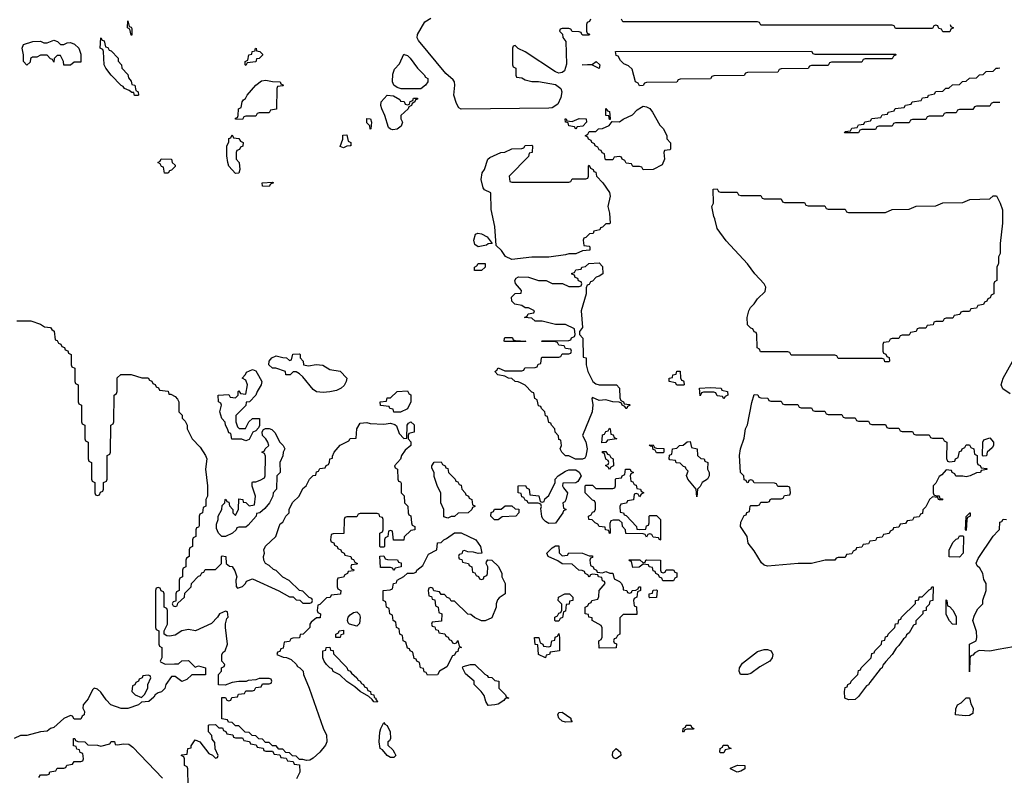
# Model space of a CAD drawing. Header units: inches. Extents: x 2886961 to 3052306, y 543424 to 918523.
# Tile 103 of 117: x 2974187 to 2980036, y 840432 to 844919. Entities that reach past the tile are written whole.
import ezdxf

# ---------------------------------------------------------------- set-up
doc = ezdxf.new("R2010")
doc.units = ezdxf.units.IN
doc.header["$MEASUREMENT"] = 0
doc.layers.add('C9874', color=7, linetype='Continuous')
doc.layers.add('C9884', color=7, linetype='Continuous')

msp = doc.modelspace()

# ---------------------------------------------------------------- linework, layer by layer
at = {"layer": 'C9874', "color": 6}
for points in [[(2974850, 844826), (2974842, 844862), (2974828.7, 844870), (2974830, 844911.3), (2974838, 844878), (2974850, 844874), (2974852.7, 844867.3), (2974854, 844826)], [(2974450, 844770.8), (2974470, 844780.7), (2974490, 844784), (2974512.5, 844772.5), (2974538.8, 844750), (2974550, 844714), (2974551.3, 844690), (2974550, 844666), (2974510, 844666), (2974490, 844648.7), (2974448.9, 844648.9), (2974448, 844670), (2974430, 844706), (2974410, 844706), (2974392.7, 844687.3), (2974390, 844666), (2974382, 844682), (2974370, 844686), (2974350, 844708), (2974330, 844708.7), (2974310, 844708), (2974290, 844695.3), (2974263.6, 844696.4), (2974252, 844688), (2974250, 844666), (2974230, 844648), (2974209.2, 844670), (2974209, 844710), (2974202.7, 844750), (2974209.4, 844770.6), (2974266, 844790), (2974310.6, 844790.6), (2974330, 844782), (2974350, 844782), (2974390, 844797.3), (2974411, 844790), (2974430, 844771)], [(2974870, 844468), (2974866, 844486), (2974854, 844486), (2974838, 844498), (2974809.3, 844509.3), (2974802, 844522), (2974790, 844528.7), (2974730, 844589), (2974699, 844630), (2974688.7, 844651.3), (2974686, 844730), (2974682, 844742), (2974666, 844750), (2974670, 844811.3), (2974678, 844798), (2974690, 844794), (2974698, 844758), (2974710, 844754), (2974718, 844738), (2974730, 844734), (2974772, 844690), (2974772.7, 844672.7), (2974791.3, 844651.3), (2974794, 844630), (2974830, 844594), (2974832.7, 844572.7), (2974850, 844554), (2974854, 844534), (2974872, 844530), (2974878, 844498), (2974892, 844490), (2974894, 844470), (2974890, 844468)], [(2975530, 844646), (2975526, 844650), (2975526, 844670), (2975542, 844678), (2975548, 844710), (2975566, 844714), (2975568, 844730), (2975586, 844734), (2975586, 844746), (2975592, 844750), (2975594, 844734), (2975614, 844730), (2975630, 844714), (2975630, 844708), (2975610, 844688), (2975594, 844686), (2975590, 844668), (2975538, 844662)], [(2978910, 844714), (2979390, 844714), (2979394, 844710), (2979378, 844702), (2979370, 844686), (2979210, 844686), (2979198, 844682), (2979190, 844666), (2979010, 844666), (2978998, 844662), (2978990, 844646), (2978890, 844646), (2978878, 844642), (2978870, 844628), (2978710, 844626), (2978698, 844622), (2978690, 844608), (2978510, 844606), (2978498, 844602), (2978490, 844588), (2978310, 844586), (2978298, 844582), (2978290, 844568), (2978110, 844566), (2978098, 844562), (2978090, 844548), (2977910, 844546), (2977898, 844542), (2977890, 844528), (2977870, 844526), (2977862, 844542), (2977846, 844550), (2977824.7, 844624.7), (2977804, 844644), (2977776.4, 844656.4), (2977756.4, 844676.4), (2977742, 844702), (2977730, 844706), (2977726, 844730), (2978890, 844732), (2978898, 844718)], [(2976452.7, 844507.3), (2976430, 844515.3), (2976409.4, 844529.4), (2976402.7, 844550), (2976404.2, 844595.8), (2976414.5, 844625.5), (2976442.7, 844657.3), (2976470, 844714), (2976471.1, 844711.1), (2976490, 844706), (2976506, 844690), (2976550.8, 844630.8), (2976590, 844592), (2976598, 844578), (2976611.3, 844570), (2976612, 844550), (2976598, 844530), (2976570, 844508.7)], [(2977630, 844629), (2977590, 844648), (2977528.7, 844651.3), (2977590, 844654), (2977610.8, 844670.8), (2977634, 844650)], [(2975510, 844326), (2975468.4, 844328.4), (2975470, 844334), (2975482, 844338), (2975486, 844350), (2975488, 844390), (2975502, 844398), (2975508, 844430), (2975516.4, 844443.6), (2975528.7, 844451.3), (2975538, 844470), (2975589.4, 844530.6), (2975623.7, 844556.3), (2975650, 844558.8), (2975690, 844551), (2975734, 844550), (2975738, 844538), (2975754, 844530), (2975750, 844526), (2975718, 844522), (2975714, 844510), (2975712.7, 844387.3), (2975678, 844382), (2975670, 844366), (2975610, 844366), (2975598, 844362), (2975590, 844346), (2975530, 844346), (2975518, 844342)], [(2976490, 844414), (2976502, 844418), (2976507.3, 844432.7), (2976522, 844438), (2976527.3, 844452.7), (2976550, 844452), (2976550, 844446), (2976538, 844442), (2976534, 844430), (2976518, 844422), (2976514, 844410), (2976498, 844402), (2976494, 844390), (2976452, 844350), (2976452, 844330), (2976461, 844310), (2976453, 844287), (2976430, 844269.3), (2976404.7, 844264.7), (2976389.1, 844269.1), (2976379, 844279), (2976357.2, 844350), (2976338, 844390), (2976332.3, 844410), (2976334.5, 844430), (2976371, 844471), (2976407.1, 844467.1), (2976444.7, 844444.7), (2976450, 844434), (2976472, 844432), (2976478, 844418)], [(2977890, 844028), (2977882, 844042), (2977870, 844046), (2977830, 844046), (2977822, 844062), (2977790, 844066), (2977782, 844082), (2977766, 844090), (2977762, 844102), (2977750, 844106), (2977718, 844102), (2977710, 844086), (2977670, 844086), (2977666, 844090), (2977662, 844122), (2977647.3, 844127.3), (2977642, 844142), (2977630, 844146), (2977622, 844162), (2977606, 844170), (2977602, 844182), (2977586, 844190), (2977582, 844202), (2977566, 844210), (2977562, 844222), (2977546, 844230), (2977562, 844238), (2977570, 844254), (2977610, 844254), (2977626, 844270), (2977650, 844272), (2977688.7, 844291.3), (2977706, 844314), (2977750, 844311.3), (2977772.5, 844327.5), (2977826.6, 844353.4), (2977856, 844384), (2977880.2, 844399.8), (2977890, 844404.7), (2977910, 844401), (2977930, 844391), (2977946.8, 844370), (2977990, 844292), (2978011, 844270), (2978031.3, 844230), (2978032, 844212), (2978052.7, 844187.3), (2978054, 844150), (2978050, 844146), (2978018, 844142), (2978014, 844130), (2978018, 844090), (2978003.5, 844056.5), (2977950, 844029.2)], [(2977690, 844326), (2977687.3, 844347.3), (2977668.7, 844350), (2977670, 844392), (2977678, 844378), (2977690, 844374), (2977694, 844330), (2977694, 844326)], [(2976270, 844268.7), (2976268, 844288), (2976250, 844306), (2976250, 844331), (2976270.6, 844330.6), (2976278, 844310), (2976274, 844270)], [(2977490, 844268), (2977482, 844282), (2977450, 844288), (2977446, 844306), (2977428.7, 844310), (2977428, 844330), (2977434, 844330), (2977438, 844318), (2977470, 844314), (2977510, 844331), (2977552, 844330), (2977554, 844310), (2977532.7, 844287.3), (2977498, 844282)], [(2975470, 844006), (2975430, 844048), (2975424, 844070), (2975418, 844110), (2975418, 844170), (2975428.7, 844191.3), (2975430, 844214), (2975442, 844218), (2975450, 844234), (2975458, 844218), (2975490, 844214), (2975498, 844198), (2975514, 844190), (2975512.7, 844167.3), (2975498, 844162), (2975492.7, 844147.3), (2975478, 844142), (2975474, 844130), (2975474, 844090), (2975492, 844070), (2975494, 844030), (2975490, 844008)], [(2976110, 844158), (2976090, 844166), (2976106, 844210), (2976107.3, 844232.7), (2976130, 844234), (2976138, 844198), (2976154, 844190), (2976154, 844170), (2976150, 844168.7), (2976130, 844168)], [(2977110, 843954), (2977450, 843954), (2977462, 843958), (2977470, 843974), (2977550, 843974), (2977562, 843978), (2977566, 843990), (2977566, 844050), (2977570, 844054), (2977578, 844038), (2977594, 844030), (2977598, 844018), (2977610, 844014), (2977614, 843990), (2977650.9, 843950.9), (2977690, 843892), (2977694.8, 843870), (2977681, 843810), (2977691, 843769), (2977694, 843710), (2977690, 843706), (2977670, 843706), (2977650, 843686), (2977638, 843682), (2977634, 843670), (2977598, 843662), (2977594, 843650), (2977572.7, 843647.3), (2977550, 843626), (2977538, 843622), (2977534, 843610), (2977538, 843578), (2977570, 843574), (2977574, 843570), (2977574, 843550), (2977530, 843546), (2977491.1, 843528.9), (2977450, 843528.7), (2977430, 843522), (2977330, 843509.2), (2977230, 843508.7), (2977110, 843495.3), (2977072.7, 843512.7), (2977050, 843548.7), (2977018, 843578), (2977009, 843690), (2976988.9, 843791.1), (2976986, 843890), (2976948.7, 843908.7), (2976941.2, 843921.2), (2976928, 843970), (2976934, 844010), (2976949.2, 844030), (2976968, 844090), (2976980.2, 844099.8), (2977046, 844130), (2977070, 844132), (2977110, 844152), (2977170, 844154), (2977182, 844158), (2977190, 844172), (2977230, 844174), (2977234, 844170), (2977232, 844130), (2977214, 844126), (2977210, 844106), (2977094, 843990), (2977098, 843958)], [(2975048, 844008), (2975042, 844042), (2975030, 844046), (2975022, 844062), (2975008, 844070), (2975022, 844078), (2975028.4, 844091.6), (2975090, 844091.3), (2975094, 844070), (2975110, 844054), (2975110, 844046), (2975090, 844026), (2975078, 844022), (2975070, 844008)], [(2975670, 843928.7), (2975629.5, 843929.5), (2975628, 843950), (2975690, 843954), (2975694, 843950), (2975678, 843942)], [(2976910, 843569.3), (2976890, 843584), (2976884.5, 843610), (2976894.6, 843645.4), (2976908.7, 843651.3), (2976930, 843646.8), (2976964.7, 843630), (2976994, 843590), (2976970, 843588), (2976959.8, 843580.2)], [(2976889.1, 843429.1), (2976889, 843450), (2976902, 843458), (2976910, 843471.3), (2976951.6, 843471.6), (2976952, 843450), (2976930, 843429.2)], [(2977788.9, 842608.9), (2977782, 842622), (2977766, 842630), (2977762, 842642), (2977747.3, 842647.3), (2977710, 842648.7), (2977670, 842662), (2977630, 842658), (2977590, 842675.3), (2977586.8, 842670), (2977591.6, 842631.6), (2977588.4, 842590), (2977531, 842450), (2977550, 842412), (2977558, 842370), (2977550, 842326), (2977544.7, 842315.3), (2977530, 842308.7), (2977488.9, 842308.9), (2977450, 842328), (2977430, 842328), (2977408, 842350), (2977398, 842370), (2977406, 842390), (2977402, 842422), (2977390, 842426), (2977387.3, 842447.3), (2977368, 842470), (2977366, 842490), (2977346, 842510), (2977342, 842522), (2977330, 842526), (2977322, 842562), (2977310, 842566), (2977306, 842590), (2977286, 842610), (2977282, 842622), (2977270, 842626), (2977262, 842662), (2977248, 842670), (2977242, 842702), (2977230, 842706), (2977190, 842748), (2977163.1, 842763.1), (2977149, 842769), (2977130, 842769.2), (2977110, 842788.7), (2977090, 842789.2), (2977070, 842802), (2977028, 842810), (2977009.2, 842830), (2977022, 842838), (2977030, 842851.3), (2977070, 842834), (2977170, 842834), (2977182, 842838), (2977188.4, 842851.6), (2977250, 842854), (2977262, 842858), (2977267.3, 842872.7), (2977282, 842878), (2977286, 842910), (2977290, 842914), (2977390, 842914), (2977402, 842918), (2977410, 842934), (2977450, 842934), (2977462, 842938), (2977466, 842950), (2977462, 842962), (2977430, 842966), (2977422, 842982), (2977390, 842986), (2977382, 843002), (2977370, 843006), (2977287.3, 843007.3), (2977290, 843012), (2977450, 843014), (2977462, 843018), (2977466, 843030), (2977482, 843038), (2977486, 843050), (2977482, 843082), (2977430, 843108), (2977370, 843108.7), (2977290, 843128), (2977248.9, 843128.9), (2977230, 843146), (2977186, 843150), (2977202, 843158), (2977208.4, 843171.6), (2977242, 843178), (2977246, 843190), (2977210, 843208), (2977190, 843208), (2977170, 843222), (2977128, 843230), (2977110, 843248), (2977109.2, 843270), (2977130, 843292), (2977166, 843294), (2977168, 843310), (2977132.9, 843352.9), (2977129.3, 843370), (2977136.5, 843383.5), (2977150, 843390.8), (2977210.4, 843390.4), (2977270, 843370.8), (2977314, 843370), (2977350, 843351.3), (2977411.3, 843351.3), (2977450, 843334), (2977510, 843334), (2977522, 843338), (2977526, 843350), (2977522, 843362), (2977507.3, 843367.3), (2977502, 843382), (2977487.3, 843387.3), (2977482, 843402), (2977467.3, 843407.3), (2977467.3, 843412.7), (2977482, 843418), (2977490, 843434), (2977522, 843438), (2977526, 843450), (2977547.3, 843452.7), (2977568.9, 843471.1), (2977630, 843474), (2977650, 843454), (2977650.8, 843410), (2977630, 843395.3), (2977611, 843389), (2977590, 843366), (2977578, 843362), (2977570, 843346), (2977558, 843342), (2977552.7, 843327.3), (2977551.3, 843291.3), (2977521.6, 843190), (2977531.3, 843090), (2977512.7, 843067.3), (2977512, 843050), (2977531.6, 843028.4), (2977534, 842914), (2977552, 842910), (2977552, 842870), (2977562, 842830), (2977591.3, 842770), (2977610, 842756), (2977630, 842751), (2977732, 842750), (2977750.8, 842730), (2977752.7, 842672.7), (2977758, 842658), (2977774, 842650), (2977778, 842638), (2977810, 842634), (2977814, 842630), (2977798, 842622), (2977794, 842610)], [(2977070, 843008), (2977066, 843010), (2977067.3, 843027.3), (2977070, 843031), (2977110.9, 843030.9), (2977114, 843030), (2977118, 843018), (2977130, 843014), (2977194, 843010), (2977190, 843008)], [(2975902.8, 842862.8), (2975949.3, 842870.7), (2975988.1, 842868.1), (2976030, 842841), (2976090, 842830.8), (2976131.3, 842790), (2976127.3, 842770), (2976114.2, 842745.8), (2976096, 842730), (2976070, 842717.2), (2976030, 842709.5), (2975990, 842705.1), (2975950, 842709.4), (2975930, 842722.7), (2975870, 842797.2), (2975850, 842815.3), (2975830, 842828), (2975812.7, 842827.3), (2975794, 842810), (2975768, 842810), (2975766, 842830), (2975708.4, 842848.4), (2975689, 842849), (2975668, 842870), (2975668.4, 842891.6), (2975686, 842910), (2975710, 842922), (2975750, 842912), (2975771.6, 842911.6), (2975790, 842894), (2975802, 842898), (2975810, 842932), (2975850, 842934), (2975854, 842930), (2975854, 842910), (2975871.1, 842891.1), (2975874, 842870)], [(2975491.6, 842491.6), (2975528, 842492), (2975549.4, 842530.6), (2975570, 842551.3), (2975612, 842550), (2975612, 842508), (2975605.4, 842494.6), (2975590, 842478), (2975571.3, 842468.7), (2975550, 842426), (2975530, 842418), (2975507.3, 842427.3), (2975447.3, 842427.3), (2975442, 842462), (2975430, 842466), (2975422, 842490), (2975409, 842510), (2975408.7, 842528.7), (2975388.7, 842550), (2975375.3, 842590), (2975386, 842630), (2975382, 842642), (2975368, 842650), (2975366, 842690), (2975430, 842692), (2975438, 842678), (2975470, 842674), (2975486, 842690), (2975486, 842710), (2975490, 842714), (2975498, 842698), (2975530, 842694), (2975541.2, 842750), (2975530, 842778), (2975508, 842790), (2975528.4, 842811.6), (2975534.6, 842825.4), (2975570, 842842), (2975590, 842834), (2975606, 842806), (2975624.7, 842770), (2975621, 842750), (2975597.3, 842710), (2975590, 842688.7), (2975552, 842650), (2975532.7, 842647.3), (2975530, 842628), (2975471.1, 842568.9), (2975471, 842530), (2975481, 842501)], [(2978130, 842748), (2978090, 842748.7), (2978082, 842762), (2978046, 842770), (2978046, 842790), (2978066, 842794), (2978068, 842810), (2978086, 842814), (2978090, 842831.3), (2978110, 842832), (2978112.7, 842792.7), (2978118, 842778), (2978130, 842774), (2978132.7, 842767.3), (2978134, 842750)], [(2978370, 842668), (2978362, 842682), (2978330, 842686), (2978322, 842702), (2978310, 842706), (2978250, 842706), (2978238, 842702), (2978230, 842686), (2978226, 842730), (2978290, 842734), (2978354, 842730), (2978358, 842718), (2978392, 842710), (2978394, 842690), (2978378, 842682)], [(2976410, 842588.7), (2976406, 842606), (2976386, 842610), (2976382, 842622), (2976330, 842628), (2976328, 842650), (2976366, 842654), (2976370, 842674), (2976390, 842674), (2976428.9, 842711.1), (2976490, 842714), (2976498, 842698), (2976511.6, 842691.6), (2976511.3, 842650), (2976490, 842608), (2976450, 842588.7)], [(2978650, 842654), (2978710, 842654), (2978718, 842638), (2978730, 842634), (2978810, 842634), (2978818, 842618), (2978830, 842614), (2978890, 842614), (2978898, 842598), (2978910, 842594), (2978970, 842594), (2978978, 842578), (2978990, 842574), (2979070, 842574), (2979078, 842558), (2979090, 842554), (2979150, 842554), (2979158, 842538), (2979170, 842534), (2979230, 842534), (2979238, 842518), (2979250, 842514), (2979330, 842514), (2979338, 842498), (2979350, 842494), (2979410, 842494), (2979418, 842478), (2979430, 842474), (2979490, 842474), (2979498, 842458), (2979510, 842454), (2979590, 842454), (2979598, 842438), (2979610, 842434), (2979670, 842434), (2979678, 842418), (2979694, 842410), (2979692.7, 842312.7), (2979698, 842298), (2979710, 842294), (2979742, 842298), (2979746, 842310), (2979762, 842318), (2979770, 842354), (2979782, 842358), (2979786, 842370), (2979802, 842378), (2979810, 842394), (2979830, 842394), (2979838, 842378), (2979854, 842370), (2979858, 842338), (2979874, 842330), (2979874, 842290), (2979878, 842278), (2979892, 842272), (2979898, 842258), (2979932.7, 842252.7), (2979931.6, 842248.4), (2979898, 842242), (2979894, 842230), (2979870, 842228), (2979834, 842210), (2979810, 842204), (2979790, 842208.7), (2979748.9, 842208.9), (2979742, 842222), (2979726, 842230), (2979722, 842242), (2979690, 842246), (2979664.7, 842215.3), (2979650, 842206), (2979630, 842166), (2979614, 842150), (2979614, 842110), (2979618, 842098), (2979632, 842092), (2979650, 842091.3), (2979654, 842074), (2979666, 842074), (2979671.6, 842068.4), (2979652, 842068), (2979646, 842070), (2979642, 842082), (2979610, 842086), (2979591.3, 842068.7), (2979570, 842026), (2979552.7, 842007.3), (2979550, 841986), (2979538, 841982), (2979530, 841966), (2979498, 841962), (2979490, 841946), (2979458, 841942), (2979450, 841926), (2979418, 841922), (2979410, 841906), (2979378, 841902), (2979374, 841890), (2979358, 841882), (2979351.6, 841868.4), (2979318, 841862), (2979310, 841846), (2979278, 841842), (2979270, 841826), (2979238, 841822), (2979230, 841806), (2979198, 841802), (2979190, 841786), (2979158, 841782), (2979154, 841770), (2979138, 841762), (2979130, 841746), (2979098, 841742), (2979090, 841726), (2979050, 841726), (2979038, 841722), (2979030, 841708.7), (2978971.6, 841708.4), (2978890, 841689.3), (2978810.9, 841689.1), (2978630, 841673.2), (2978610, 841679), (2978594.2, 841694.2), (2978550, 841765.2), (2978514, 841810), (2978508.7, 841850), (2978469, 841910), (2978470, 841934), (2978490, 841974), (2978502, 841978), (2978507.3, 841992.7), (2978522, 841998), (2978526, 842030), (2978530, 842034), (2978570, 842034), (2978582, 842038), (2978590, 842054), (2978630, 842054), (2978642, 842058), (2978646, 842070), (2978652.7, 842072.7), (2978710, 842074), (2978722, 842078), (2978730, 842094), (2978762, 842098), (2978766, 842110), (2978762, 842142), (2978750, 842146), (2978690, 842146), (2978682, 842162), (2978670, 842166), (2978550, 842168), (2978542, 842182), (2978530, 842186), (2978518, 842182), (2978514, 842170), (2978508.4, 842168.4), (2978502, 842182), (2978490, 842186), (2978488, 842210), (2978469, 842230), (2978462.7, 842330), (2978469.4, 842370.6), (2978490, 842434), (2978499, 842490), (2978510, 842512), (2978535.5, 842644.5), (2978550, 842692), (2978571.6, 842691.6), (2978578, 842678), (2978590, 842674), (2978631.6, 842671.6), (2978638, 842658)], [(2975410, 841849), (2975388, 841850), (2975368, 841870), (2975356.4, 841896.4), (2975356.4, 841923.6), (2975366, 841950), (2975366, 841970), (2975388, 842010), (2975390, 842034), (2975406, 842050), (2975408, 842070), (2975411.6, 842071.6), (2975418, 842058), (2975430, 842054), (2975432.7, 842032.7), (2975454, 842010), (2975454, 841990), (2975470, 841974), (2975487.3, 842012.7), (2975490, 842074), (2975512, 842070), (2975514, 842054), (2975530, 842052), (2975550, 842032), (2975582, 842038), (2975588, 842090), (2975569.1, 842149.1), (2975569, 842171), (2975570, 842174), (2975590, 842174), (2975616.4, 842183.6), (2975642, 842198), (2975646, 842210), (2975647.3, 842327.3), (2975642, 842342), (2975626, 842350), (2975642, 842358), (2975646, 842370), (2975668, 842390), (2975662, 842410), (2975649, 842430), (2975629, 842450), (2975628.4, 842471.6), (2975635.3, 842484.7), (2975648.4, 842491.6), (2975670, 842492), (2975686, 842486), (2975705.4, 842465.4), (2975731.1, 842411.1), (2975752, 842390), (2975762, 842370), (2975752, 842350), (2975751.1, 842328.9), (2975732, 842290), (2975734, 842230), (2975714, 842210), (2975712, 842130), (2975692, 842110), (2975691.3, 842090), (2975670.9, 842049.1), (2975643.6, 842016.4), (2975614, 841990), (2975594, 841986), (2975592, 841970), (2975543.6, 841916.4), (2975530, 841906), (2975490, 841906), (2975478, 841902), (2975474, 841890), (2975451.1, 841868.9)], [(2977646, 842406), (2977648.7, 842448.7), (2977650, 842454), (2977662, 842458), (2977670, 842474), (2977682, 842478), (2977690, 842494), (2977694, 842490), (2977698, 842458), (2977712.7, 842452.7), (2977718, 842438), (2977734, 842430), (2977678, 842422), (2977670, 842408)], [(2977970, 842346), (2977962, 842362), (2977950, 842366), (2977946, 842386), (2977934, 842386), (2977927.3, 842392.7), (2977950, 842394), (2977958, 842378), (2977970, 842374), (2978012.7, 842372.7), (2978014, 842350), (2978010, 842346)], [(2978210, 842086), (2978206, 842130), (2978155.3, 842190), (2978148.7, 842211.3), (2978158, 842238), (2978146, 842250), (2978142, 842262), (2978130, 842266), (2978110, 842286), (2978087.3, 842287.3), (2978082, 842302), (2978050, 842306), (2978046, 842310), (2978047.3, 842332.7), (2978062, 842338), (2978066, 842370), (2978090, 842374), (2978106, 842390), (2978128, 842392), (2978152.7, 842412.7), (2978170, 842414), (2978178, 842378), (2978211, 842371), (2978214, 842330), (2978232.7, 842312.7), (2978254, 842310), (2978258, 842298), (2978274, 842290), (2978272, 842250), (2978282, 842230), (2978282, 842210), (2978272, 842190), (2978242, 842170), (2978230, 842146), (2978214, 842130)], [(2979910, 842326), (2979906, 842330), (2979908.7, 842410), (2979915.3, 842424.7), (2979950, 842434.8), (2979971.3, 842410), (2979972, 842390), (2979963.6, 842376.4), (2979934, 842350), (2979930, 842328)], [(2977690, 842248), (2977682, 842262), (2977668.4, 842268.4), (2977670, 842274), (2977682, 842278), (2977686, 842290), (2977682, 842302), (2977668.4, 842308.4), (2977662, 842342), (2977650, 842346), (2977650, 842354), (2977670, 842354), (2977678, 842338), (2977690, 842334), (2977698, 842318), (2977712, 842310), (2977714, 842270), (2977698, 842262)], [(2976730, 841958), (2976706, 841966), (2976706, 842010), (2976688.7, 842050), (2976688.4, 842108.4), (2976670, 842146), (2976650, 842206), (2976648.7, 842230), (2976636.4, 842256.4), (2976635.3, 842270), (2976650, 842292), (2976690, 842294), (2976698, 842278), (2976714, 842270), (2976718, 842258), (2976730, 842254), (2976734, 842230), (2976774, 842190), (2976778, 842178), (2976790, 842174), (2976798, 842158), (2976810, 842154), (2976814, 842130), (2976834, 842110), (2976838, 842098), (2976854, 842090), (2976858, 842078), (2976874, 842070), (2976878, 842038), (2976891.6, 842031.6), (2976891.6, 842028.4), (2976878, 842022), (2976874, 842010), (2976850.7, 841989.3), (2976791.3, 841988.7), (2976770, 841969), (2976751.3, 841968.7)], [(2977330, 841926), (2977310, 841938), (2977294, 841954), (2977289.1, 841969.1), (2977283.1, 842016.9), (2977287.3, 842027.3), (2977282, 842042), (2977267.3, 842047.3), (2977207.3, 842047.3), (2977202, 842062), (2977190, 842066), (2977182, 842082), (2977170, 842086), (2977166, 842106), (2977148.7, 842110), (2977148.7, 842150), (2977192.7, 842152.7), (2977198, 842138), (2977214, 842130), (2977218, 842098), (2977271.6, 842091.6), (2977278, 842058), (2977290, 842054), (2977302, 842058), (2977307.3, 842072.7), (2977330, 842094), (2977368, 842170), (2977368, 842190), (2977386, 842210), (2977430, 842238), (2977450, 842244.7), (2977490, 842244.7), (2977511.1, 842231.1), (2977522, 842210), (2977503.6, 842176.4), (2977490, 842168), (2977414, 842166), (2977412, 842150), (2977418, 842138), (2977442, 842110), (2977431.6, 842068.4), (2977424.7, 842055.3), (2977414, 842050), (2977418, 842018), (2977434, 842010), (2977418, 842002), (2977414, 841990), (2977370, 841928.7)], [(2977870, 842086), (2977862, 842102), (2977850, 842106), (2977838, 842102), (2977832.7, 842067.3), (2977798, 842062), (2977791.6, 842048.4), (2977758, 842042), (2977752.7, 842027.3), (2977754, 841994), (2977774, 841990), (2977778, 841978), (2977790, 841974), (2977852, 841910), (2977854, 841894), (2977870, 841892), (2977906, 841894), (2977910, 841914), (2977922, 841918), (2977926, 841930), (2977926, 841970), (2977930, 841974), (2977970, 841974), (2977994, 841950), (2977994, 841830), (2977990, 841828), (2977982, 841842), (2977950, 841846), (2977942, 841862), (2977930, 841866), (2977918, 841862), (2977910, 841846), (2977902, 841862), (2977890, 841866), (2977788.4, 841868.4), (2977786, 841890), (2977768.4, 841908.4), (2977766, 841930), (2977747.3, 841947.3), (2977712.7, 841947.3), (2977698, 841942), (2977692.7, 841927.3), (2977694, 841870), (2977690, 841868), (2977686, 841886), (2977668, 841890), (2977666, 841906), (2977630, 841909.3), (2977622, 841922), (2977606, 841930), (2977588.4, 841948.4), (2977568, 841950), (2977566, 841970), (2977582, 841978), (2977590, 841994), (2977602, 841998), (2977607.3, 842012.7), (2977607.3, 842047.3), (2977602, 842062), (2977590, 842066), (2977546, 842110), (2977546, 842150), (2977550, 842154), (2977590, 842154), (2977610, 842134), (2977710, 842134), (2977722, 842138), (2977726, 842150), (2977726, 842190), (2977730, 842194), (2977762, 842198), (2977766, 842210), (2977782, 842218), (2977786, 842250), (2977814, 842250), (2977818, 842238), (2977834, 842230), (2977818, 842222), (2977814, 842210), (2977818, 842178), (2977830, 842174), (2977838, 842158), (2977850, 842154), (2977854, 842134), (2977874, 842130), (2977878, 842118), (2977894, 842110), (2977878, 842102)], [(2977008.4, 841948.4), (2976986, 841970), (2976987.3, 841992.7), (2977002, 841998), (2977008.4, 842011.6), (2977047.3, 842012.7), (2977070.9, 842030.9), (2977110.9, 842030.9), (2977130, 842014), (2977152.7, 842012.7), (2977152, 841990), (2977134, 841970), (2977052.7, 841967.3), (2977030, 841948.7)], [(2979810, 841886), (2979806, 841890), (2979808.7, 841968.7), (2979831.1, 841991.1), (2979834, 841990), (2979834, 841970), (2979818, 841962), (2979814, 841950)], [(2976910, 841748), (2976883.6, 841756.4), (2976850, 841758), (2976830, 841766), (2976818, 841762), (2976812.7, 841747.3), (2976798, 841742), (2976794, 841730), (2976798, 841718), (2976812.7, 841712.7), (2976818, 841698), (2976854, 841690), (2976858, 841678), (2976874, 841670), (2976878, 841638), (2976890, 841634), (2976898, 841618), (2976912.7, 841612.7), (2976918, 841598), (2976930, 841594), (2976942, 841598), (2976947.3, 841612.7), (2976962, 841618), (2976966, 841630), (2976968, 841670), (2976958, 841690), (2976960.4, 841699.6), (2976968, 841712), (2976991.3, 841710), (2977030.7, 841670.7), (2977051.3, 841630), (2977052, 841610), (2977072, 841570), (2977071.3, 841510), (2977034.8, 841485.2), (2977026.4, 841473.6), (2977018, 841450), (2977018, 841430), (2976992.7, 841367.3), (2976951.3, 841348.7), (2976931.1, 841348.9), (2976888.4, 841368.4), (2976867.3, 841387.3), (2976850, 841388), (2976770, 841466), (2976750, 841466), (2976742, 841482), (2976727.3, 841487.3), (2976710, 841506), (2976690, 841506), (2976682, 841522), (2976647.3, 841527.3), (2976642, 841542), (2976630, 841546), (2976618, 841542), (2976614, 841530), (2976618, 841498), (2976632.7, 841492.7), (2976638, 841478), (2976652.7, 841472.7), (2976658, 841438), (2976674, 841430), (2976678, 841398), (2976694, 841390), (2976692.7, 841347.3), (2976638, 841342), (2976634, 841330), (2976638, 841318), (2976652.7, 841312.7), (2976658, 841298), (2976672.7, 841292.7), (2976678, 841278), (2976712.7, 841272.7), (2976718, 841258), (2976732.7, 841252.7), (2976738, 841238), (2976752.7, 841232.7), (2976758, 841218), (2976770, 841214), (2976782, 841218), (2976790, 841232), (2976798, 841198), (2976811, 841190), (2976794, 841186), (2976790, 841166), (2976778, 841162), (2976770, 841146), (2976758, 841142), (2976724.7, 841075.3), (2976682, 841050), (2976670, 841028.7), (2976610, 841026), (2976602, 841042), (2976590, 841046), (2976586, 841066), (2976568, 841070), (2976562, 841102), (2976546, 841110), (2976542, 841122), (2976530, 841126), (2976522, 841162), (2976506, 841170), (2976502, 841182), (2976490, 841186), (2976482, 841222), (2976466, 841230), (2976462, 841262), (2976446, 841270), (2976442, 841302), (2976426, 841310), (2976422, 841342), (2976406, 841350), (2976402, 841382), (2976386, 841390), (2976382, 841422), (2976366, 841430), (2976362, 841462), (2976346, 841470), (2976346, 841530), (2976387.3, 841532.7), (2976402, 841538), (2976408, 841570), (2976426, 841574), (2976428.7, 841591.3), (2976470, 841612), (2976490, 841632), (2976527.3, 841632.7), (2976542, 841638), (2976546, 841650), (2976582, 841678), (2976615.3, 841744.7), (2976666, 841770), (2976670, 841812), (2976690, 841814), (2976706, 841830), (2976723.1, 841836.9), (2976770, 841871.3), (2976810, 841870.7), (2976896, 841830), (2976924.7, 841790), (2976932, 841750)], [(2979770, 841728), (2979709, 841729), (2979708.4, 841768.4), (2979730, 841814), (2979750, 841834), (2979762, 841838), (2979770, 841854), (2979790, 841854), (2979794, 841850), (2979792, 841750)], [(2977410, 841734), (2977442, 841738), (2977450, 841752), (2977530, 841750.7), (2977570, 841734), (2977590, 841734), (2977590, 841726), (2977578, 841722), (2977574, 841710), (2977578, 841678), (2977594, 841670), (2977598, 841658), (2977614, 841650), (2977618, 841638), (2977650, 841634), (2977670, 841642), (2977692.7, 841632.7), (2977710, 841632), (2977718, 841598), (2977750, 841582), (2977762, 841570), (2977772.7, 841547.3), (2977772.7, 841532.7), (2977794, 841530), (2977798, 841518), (2977810, 841514), (2977822, 841518), (2977826, 841530), (2977848, 841532), (2977862, 841538), (2977866, 841550), (2977874, 841550), (2977874, 841530), (2977858, 841522), (2977854, 841490), (2977838, 841482), (2977834, 841470), (2977838, 841438), (2977851.1, 841431.1), (2977852.7, 841387.3), (2977772.7, 841387.3), (2977752.7, 841367.3), (2977752, 841270), (2977738, 841262), (2977730, 841246), (2977718, 841242), (2977714, 841230), (2977718, 841218), (2977731.6, 841211.6), (2977730, 841188), (2977630, 841186), (2977628, 841230), (2977642, 841238), (2977647.3, 841252.7), (2977647.3, 841307.3), (2977642, 841322), (2977588.7, 841350), (2977587.3, 841367.3), (2977568, 841370), (2977566, 841386), (2977546, 841390), (2977546, 841430), (2977562, 841438), (2977568, 841452), (2977582, 841458), (2977586, 841470), (2977622, 841478), (2977627.3, 841492.7), (2977628.7, 841530), (2977666, 841570), (2977662, 841582), (2977650, 841586), (2977646, 841606), (2977626, 841610), (2977622, 841622), (2977590, 841626), (2977578, 841622), (2977570, 841608), (2977562, 841622), (2977546, 841630), (2977542, 841642), (2977528.4, 841648.4), (2977508, 841650), (2977470, 841686), (2977410, 841688), (2977384.7, 841704.7), (2977326, 841730), (2977318, 841750), (2977350, 841782), (2977370, 841794), (2977390, 841794), (2977392.7, 841752.7)], [(2976410, 841648), (2976402, 841662), (2976390, 841666), (2976330, 841666), (2976327.3, 841732.7), (2976350, 841734), (2976358, 841718), (2976372.7, 841712.7), (2976432, 841712), (2976438, 841698), (2976452.7, 841692.7), (2976454, 841670), (2976418, 841662)], [(2978010, 841634), (2978022, 841638), (2978028, 841652), (2978070, 841652), (2978078, 841638), (2978090, 841634), (2978091.6, 841608.4), (2978078, 841602), (2978070, 841586), (2978007.3, 841587.3), (2978002, 841602), (2977988, 841608), (2977982, 841622), (2977966, 841630), (2977962, 841642), (2977950, 841646), (2977946, 841666), (2977926, 841670), (2977922, 841682), (2977890, 841686), (2977868, 841668), (2977830, 841666), (2977822, 841702), (2977810, 841706), (2977808.4, 841711.6), (2977870.9, 841710.9), (2977890, 841694), (2977902, 841698), (2977906, 841710), (2977911.6, 841711.6), (2977994, 841710), (2977994, 841650), (2977998, 841638)], [(2977370, 841346), (2977366, 841350), (2977366, 841370), (2977382, 841378), (2977390, 841394), (2977402, 841398), (2977407.3, 841412.7), (2977407.3, 841447.3), (2977386, 841470), (2977388, 841490), (2977426, 841510), (2977454, 841510), (2977474, 841490), (2977474, 841470), (2977454, 841466), (2977451.1, 841448.9), (2977434, 841446), (2977430, 841406), (2977418, 841402), (2977411.3, 841368.7), (2977398, 841362), (2977390, 841346)], [(2977930, 841486), (2977926, 841490), (2977926, 841510), (2977946, 841514), (2977950, 841532), (2977970, 841534), (2977974, 841530), (2977970, 841488)], [(2979110, 840879), (2979088.7, 840890), (2979086, 840930), (2979090, 840954), (2979102, 840958), (2979106, 840970), (2979122, 840978), (2979126, 840990), (2979166, 841030), (2979170, 841054), (2979182, 841058), (2979186, 841070), (2979246, 841130), (2979250, 841154), (2979262, 841158), (2979266, 841170), (2979306, 841210), (2979308.9, 841231.1), (2979326, 841234), (2979330, 841254), (2979342, 841258), (2979346, 841270), (2979386, 841310), (2979388.9, 841331.1), (2979406, 841334), (2979410, 841354), (2979422, 841358), (2979426, 841370), (2979508, 841452), (2979508.7, 841470), (2979527.3, 841472.7), (2979530, 841491.3), (2979548, 841492), (2979590, 841534), (2979602, 841538), (2979606, 841550), (2979614, 841550), (2979612, 841470), (2979594, 841466), (2979590, 841446), (2979571.6, 841428.4), (2979571, 841410), (2979552.7, 841407.3), (2979551.3, 841390), (2979511, 841349), (2979510.7, 841330), (2979496.9, 841323.1), (2979470, 841278), (2979454.4, 841265.6), (2979450, 841249.2), (2979438, 841242), (2979410, 841202), (2979393.2, 841186.8), (2979370, 841149.2), (2979332.5, 841107.5), (2979315.2, 841084.8), (2979310.4, 841070), (2979298, 841062), (2979236.4, 840983.6), (2979230, 840969.4), (2979218, 840962), (2979170, 840899), (2979150, 840881.2)], [(2979750, 841328), (2979728, 841330), (2979710, 841348), (2979690, 841386), (2979690, 841474), (2979694, 841470), (2979698, 841438), (2979710, 841434), (2979730, 841412), (2979750, 841374)], [(2976190, 841318), (2976146, 841330), (2976138, 841338), (2976135.3, 841350), (2976139, 841370), (2976150, 841384.7), (2976170, 841398), (2976190, 841402), (2976206, 841386), (2976210.7, 841370), (2976206, 841334)], [(2976090, 841249), (2976066, 841250), (2976066, 841270), (2976082, 841278), (2976086, 841290), (2976110, 841294), (2976110.7, 841269.3), (2976094, 841266)], [(2977310, 841129.2), (2977269.3, 841150), (2977266, 841206), (2977250, 841208), (2977246, 841250), (2977272, 841250), (2977278, 841218), (2977294, 841210), (2977298, 841198), (2977330, 841194), (2977342, 841198), (2977348, 841230), (2977366, 841234), (2977368.4, 841251.6), (2977382, 841258), (2977390, 841274), (2977394, 841250), (2977394, 841170), (2977338, 841162), (2977334, 841150), (2977314, 841146)], [(2976310, 840866), (2976290, 840868.7), (2976282, 840882), (2976260.4, 840900.4), (2976210, 840928.7), (2976178, 840958), (2976130, 840988.7), (2976088.9, 841028.9), (2976050, 841049), (2976043.1, 841063.1), (2976030, 841069), (2976010, 841089), (2975995.3, 841110), (2975988.7, 841130), (2975988.7, 841170), (2976006, 841174), (2976008, 841190), (2976030, 841192), (2976034, 841174), (2976050, 841172), (2976052, 841152), (2976130, 841071), (2976136, 841056), (2976150, 841050.8), (2976157.3, 841037.3), (2976190, 841010.7), (2976197.3, 840997.3), (2976210, 840990.7), (2976216.8, 840976.8), (2976230, 840970.6), (2976236.3, 840956.3), (2976250, 840950.5), (2976255.9, 840935.9), (2976270.4, 840930), (2976274, 840914), (2976290.4, 840910), (2976293.4, 840893.4), (2976302, 840890), (2976302, 840882), (2976312, 840870)], [(2978510, 841029.5), (2978468.7, 841030), (2978462, 841050), (2978464, 841070), (2978481.5, 841098.5), (2978570, 841166), (2978610, 841178.8), (2978630, 841178.8), (2978650.4, 841170.4), (2978660.7, 841150), (2978658, 841130), (2978644, 841110), (2978584.4, 841075.6), (2978530, 841037)], [(2976970, 840846), (2976955.3, 840870), (2976945.6, 840905.6), (2976929.2, 840930), (2976886, 840970), (2976886, 840990), (2976834.6, 841034.6), (2976818, 841070), (2976822, 841078), (2976866, 841090), (2976890, 841090.6), (2976950, 841032), (2976964.7, 841024.7), (2976970, 841014), (2976991.6, 841011.6), (2977010, 840994), (2977034, 840990), (2977034, 840950), (2977074, 840910), (2977078, 840898), (2977092, 840890), (2977072, 840888), (2977063.6, 840876.4), (2977030, 840854), (2977010, 840849.2)], [(2974950, 841026), (2974918, 841022), (2974914, 841010), (2974898, 841002), (2974894, 840990), (2974878, 840982), (2974872, 840968), (2974858, 840962), (2974854, 840930), (2974874, 840910), (2974910, 840894), (2974928.4, 840911.6), (2974948, 840950), (2974948.4, 840971.6), (2974966, 841010), (2974962, 841022)], [(2979805.1, 840785.1), (2979746, 840790), (2979747.3, 840827.3), (2979758, 840850), (2979778.9, 840861.1), (2979810, 840891.3), (2979830, 840892), (2979836.9, 840856.9), (2979850.2, 840829.8), (2979850, 840799), (2979830, 840787.6)], [(2977430, 840747), (2977410, 840754), (2977389.3, 840770), (2977383.7, 840790), (2977390, 840804.7), (2977410, 840806.8), (2977461, 840770), (2977461, 840761), (2977470, 840749.2)], [(2976390, 840538), (2976370, 840548.7), (2976342, 840582), (2976328.7, 840590), (2976322, 840630), (2976327.5, 840687.5), (2976332.3, 840710), (2976350, 840744.7), (2976355.5, 840735.5), (2976370, 840726.8), (2976387.7, 840690), (2976390.7, 840649.3), (2976383.6, 840636.4), (2976374, 840630), (2976374, 840610), (2976403.6, 840583.6), (2976414, 840566), (2976422, 840550), (2976410, 840538)], [(2978130, 840688.7), (2978126, 840690), (2978128, 840710), (2978142, 840718), (2978146, 840730), (2978174, 840730), (2978178, 840718), (2978192, 840710), (2978190, 840706), (2978150, 840706), (2978138, 840702)], [(2977730, 840529.3), (2977715.3, 840535.3), (2977709, 840550), (2977710, 840572), (2977730, 840590.6), (2977756, 840570), (2977758, 840550)], [(2978350, 840566), (2978346, 840570), (2978348.4, 840591.6), (2978362, 840598), (2978366, 840610), (2978394, 840610), (2978398, 840598), (2978414, 840590), (2978378, 840582), (2978370, 840566)], [(2978450, 840449.3), (2978409.3, 840469.3), (2978410, 840474), (2978451.3, 840491.3), (2978494, 840490), (2978494, 840470), (2978470, 840455.3)]]:
    msp.add_lwpolyline(points, close=True, dxfattribs=at)
for points in [[(2977578, 844922), (2977572.7, 844907.3), (2977558, 844902), (2977554, 844890), (2977554, 844850), (2977558, 844838), (2977572.7, 844832.7), (2977570, 844826), (2977532.7, 844827.3), (2977526, 844830), (2977522, 844842), (2977510, 844846), (2977468.4, 844848.4), (2977462, 844862), (2977450, 844866), (2977410, 844866), (2977398, 844862), (2977394, 844850), (2977412, 844832), (2977412.7, 844812.7), (2977432, 844790), (2977434.8, 844654.8), (2977424.5, 844615.5), (2977410, 844605.2), (2977390, 844601.2), (2977370, 844609.2), (2977190, 844728), (2977148, 844748), (2977130, 844766), (2977118, 844762), (2977114, 844750), (2977114, 844650), (2977118, 844638), (2977134, 844630), (2977134, 844590), (2977138, 844578), (2977170, 844574), (2977190, 844562), (2977230, 844551.3), (2977270, 844551), (2977370, 844534.8), (2977401, 844510), (2977407.3, 844490), (2977402.5, 844457.5), (2977383.5, 844416.5), (2977350, 844395.3), (2977330, 844394), (2976810, 844388), (2976795.3, 844395.3), (2976781.2, 844421.2), (2976766.6, 844470), (2976772, 844530), (2976769.4, 844550), (2976762.5, 844562.5), (2976718.6, 844598.6), (2976556, 844796), (2976549.3, 844810), (2976550, 844831.3), (2976593.6, 844906.4), (2976630, 844928)], [(2979714, 844890), (2979718, 844878), (2979734, 844870), (2979718, 844862), (2979712.7, 844847.3), (2979670, 844846), (2979662, 844862), (2979647.3, 844867.3), (2979642, 844882), (2979630, 844886), (2979618, 844882), (2979610, 844866), (2979390, 844866), (2979382, 844882), (2979370, 844886), (2978590, 844886), (2978582, 844902), (2978570, 844906), (2977770, 844906), (2977762, 844922)], [(2980000, 844426), (2979970, 844426), (2979958, 844422), (2979950, 844406), (2979870, 844406), (2979858, 844402), (2979850, 844386), (2979770, 844386), (2979758, 844382), (2979750, 844366), (2979690, 844366), (2979678, 844362), (2979670, 844346), (2979590, 844346), (2979578, 844342), (2979570, 844326), (2979490, 844326), (2979478, 844322), (2979470, 844306), (2979390, 844306), (2979378, 844302), (2979370, 844286), (2979290, 844286), (2979278, 844282), (2979270, 844266), (2979190, 844266), (2979178, 844262), (2979170, 844246), (2979086, 844246), (2979090, 844254), (2979122, 844258), (2979130, 844274), (2979162, 844278), (2979170, 844294), (2979202, 844298), (2979208.4, 844311.6), (2979242, 844318), (2979248.4, 844331.6), (2979302, 844338), (2979310, 844354), (2979342, 844358), (2979346, 844370), (2979382, 844378), (2979388.4, 844391.6), (2979442, 844398), (2979448.4, 844411.6), (2979482, 844418), (2979488.4, 844431.6), (2979542, 844438), (2979550, 844454), (2979582, 844458), (2979586, 844470), (2979622, 844478), (2979628.4, 844491.6), (2979670, 844494), (2979688.4, 844511.6), (2979707.3, 844512.7), (2979728.4, 844531.6), (2979770, 844534), (2979788.4, 844551.6), (2979810, 844554), (2979828.4, 844571.6), (2979870, 844574), (2979888.4, 844591.6), (2979910, 844594), (2979928.4, 844611.6), (2979970, 844614), (2979988.4, 844631.6), (2980000, 844631.8)], [(2980000, 843466), (2979992, 843450), (2979991.3, 843370), (2979978, 843362), (2979974, 843350), (2979974, 843290), (2979958, 843282), (2979952.7, 843267.3), (2979938, 843262), (2979932.7, 843247.3), (2979918, 843242), (2979912.7, 843227.3), (2979878, 843222), (2979870, 843206), (2979838, 843202), (2979830, 843186), (2979790, 843186), (2979778, 843182), (2979772.7, 843167.3), (2979738, 843162), (2979730, 843146), (2979690, 843146), (2979678, 843142), (2979670, 843126), (2979630, 843126), (2979618, 843122), (2979612.7, 843107.3), (2979578, 843102), (2979570, 843086), (2979530, 843086), (2979518, 843082), (2979512.7, 843067.3), (2979478, 843062), (2979470, 843046), (2979430, 843046), (2979418, 843042), (2979410, 843026), (2979370, 843026), (2979358, 843022), (2979350, 843006), (2979318, 843002), (2979314, 842990), (2979314, 842950), (2979318, 842938), (2979332.7, 842932.7), (2979338, 842918), (2979352.7, 842912.7), (2979354, 842890), (2979350, 842886), (2979327.3, 842887.3), (2979322, 842902), (2979310, 842906), (2979050, 842906), (2979042, 842922), (2979030, 842926), (2978770, 842926), (2978762, 842942), (2978750, 842946), (2978587.3, 842947.3), (2978582, 842962), (2978568, 842970), (2978566, 843050), (2978562, 843062), (2978550, 843066), (2978542, 843082), (2978530, 843086), (2978510, 843106), (2978509.3, 843150.7), (2978518, 843190), (2978528, 843210), (2978550, 843231), (2978570, 843261), (2978616.2, 843303.8), (2978619.3, 843330), (2978609.4, 843350), (2978554, 843410), (2978510, 843468.7), (2978384.8, 843604.8), (2978330, 843679), (2978317.1, 843737.1), (2978309.7, 843750.3), (2978299, 843810), (2978308, 843830), (2978307.3, 843912.7), (2978330, 843914), (2978338, 843898), (2978350, 843894), (2978450, 843894), (2978458, 843878), (2978470, 843874), (2978590, 843874), (2978598, 843858), (2978610, 843854), (2978710, 843854), (2978718, 843838), (2978730, 843834), (2978850, 843834), (2978858, 843818), (2978870, 843814), (2978970, 843814), (2978978, 843798), (2978990, 843794), (2979090, 843794), (2979098, 843778), (2979110, 843774), (2979330, 843774), (2979370, 843792), (2979470, 843794), (2979511.6, 843811.6), (2979630, 843814), (2979671.6, 843831.6), (2979790, 843834), (2979831.6, 843851.6), (2979950, 843854), (2979970, 843872), (2979990, 843872), (2980000, 843852.9)], [(2974171.3, 843131.3), (2974254, 843130), (2974310, 843111), (2974334.4, 843094.4), (2974370.5, 843090.5), (2974378, 843078), (2974391.3, 843070), (2974398, 843018), (2974410, 843014), (2974418, 842998), (2974432.7, 842992.7), (2974438, 842978), (2974452.7, 842972.7), (2974458, 842958), (2974472.7, 842952.7), (2974478, 842938), (2974494, 842930), (2974494, 842870), (2974498, 842858), (2974514, 842850), (2974514, 842770), (2974518, 842758), (2974534, 842750), (2974534, 842650), (2974538, 842638), (2974554, 842630), (2974554, 842530), (2974558, 842518), (2974574, 842510), (2974574, 842430), (2974578, 842418), (2974594, 842410), (2974594, 842310), (2974598, 842298), (2974614, 842290), (2974614, 842190), (2974618, 842178), (2974634, 842170), (2974634, 842110), (2974638, 842098), (2974650, 842094), (2974662, 842098), (2974667.3, 842112.7), (2974682, 842118), (2974686, 842130), (2974686, 842170), (2974702, 842178), (2974706, 842190), (2974706, 842330), (2974722, 842338), (2974726, 842350), (2974728, 842510), (2974742, 842518), (2974746, 842530), (2974748, 842690), (2974762, 842698), (2974766, 842710), (2974767.3, 842792.7), (2974788.9, 842811.1), (2974850, 842811.3), (2974912.7, 842792.7), (2974950, 842792), (2974958, 842778), (2974972.7, 842772.7), (2974978, 842758), (2974992.7, 842752.7), (2974998, 842738), (2975012.7, 842732.7), (2975018, 842718), (2975070, 842712), (2975074, 842694), (2975086, 842694), (2975110, 842682), (2975125.4, 842665.4), (2975132, 842650), (2975132, 842590), (2975152, 842570), (2975152.7, 842552.7), (2975170, 842534), (2975182, 842510), (2975182, 842490), (2975211.3, 842430), (2975259.8, 842379.8), (2975292, 842330), (2975298, 842310), (2975291, 842250), (2975302, 842150), (2975302, 842090), (2975294, 842070), (2975294, 842030), (2975278, 842022), (2975274, 841990), (2975258, 841982), (2975254, 841970), (2975252.7, 841912.7), (2975250, 841906), (2975238, 841902), (2975234, 841890), (2975234, 841850), (2975218, 841842), (2975214, 841830), (2975214, 841790), (2975198, 841782), (2975194, 841770), (2975194, 841730), (2975178, 841722), (2975174, 841710), (2975174, 841670), (2975158, 841662), (2975154, 841650), (2975154, 841610), (2975138, 841602), (2975134, 841590), (2975134, 841530), (2975118, 841522), (2975114, 841510), (2975114, 841466), (2975098, 841462), (2975094, 841450), (2975098, 841438), (2975110, 841434), (2975122, 841438), (2975126, 841454), (2975166, 841490), (2975167.3, 841512.7), (2975206, 841550), (2975208.7, 841571.3), (2975250, 841614), (2975262, 841618), (2975270, 841634), (2975282, 841638), (2975290, 841654), (2975350, 841654), (2975386, 841690), (2975386, 841730), (2975390, 841734), (2975411.1, 841731.1), (2975414, 841690), (2975432.7, 841672.7), (2975450, 841672), (2975465.4, 841645.4), (2975478, 841610), (2975472, 841590), (2975472.7, 841552.7), (2975482, 841542), (2975510, 841552), (2975528, 841570), (2975535.3, 841584.7), (2975570, 841598), (2975726.4, 841526.4), (2975790, 841492), (2975811.6, 841491.6), (2975830, 841474), (2975851.6, 841471.6), (2975870, 841454), (2975910, 841454), (2975922, 841458), (2975926, 841470), (2975922, 841482), (2975907.3, 841487.3), (2975870, 841526), (2975848.7, 841528.7), (2975788.4, 841588.4), (2975750, 841608), (2975710, 841648), (2975694.6, 841654.6), (2975670, 841678), (2975648, 841690), (2975638, 841710), (2975635.3, 841730), (2975642, 841750), (2975638, 841770), (2975647.3, 841792.7), (2975708.7, 841850), (2975728, 841910), (2975735.3, 841924.7), (2975750, 841934), (2975768, 841970), (2975788, 841990), (2975788.9, 842011.1), (2975810, 842054), (2975848, 842090), (2975870, 842134), (2975888.4, 842151.6), (2975909.1, 842190.9), (2975930, 842212), (2975946, 842214), (2975950, 842234), (2975962, 842238), (2975970, 842254), (2976002, 842258), (2976008, 842272), (2976022, 842278), (2976028, 842292), (2976028.7, 842310), (2976046, 842314), (2976046, 842326), (2976055.3, 842350), (2976090, 842391.3), (2976142, 842418), (2976150, 842432), (2976186, 842434), (2976189, 842490), (2976210, 842522), (2976250, 842526), (2976270, 842521), (2976350, 842516.3), (2976390, 842522.8), (2976414.8, 842514.8), (2976426.4, 842506.4), (2976442, 842462), (2976470, 842432), (2976486, 842434), (2976488, 842510), (2976496.4, 842523.6), (2976510, 842531), (2976530, 842512), (2976531.3, 842470), (2976498, 842462), (2976494, 842450), (2976494, 842430), (2976511.1, 842411.1), (2976511, 842390), (2976478, 842362), (2976454.8, 842330), (2976450, 842308), (2976414, 842270), (2976418, 842258), (2976432, 842250), (2976434, 842190), (2976438, 842178), (2976450, 842174), (2976452.7, 842167.3), (2976454, 842110), (2976471.6, 842091.6), (2976474, 842050), (2976492, 842030), (2976494, 841990), (2976498, 841978), (2976511.6, 841971.6), (2976514, 841930), (2976518, 841918), (2976534, 841910), (2976534, 841890), (2976510, 841886), (2976472, 841848), (2976468.4, 841828.4), (2976408.4, 841828.4), (2976402, 841882), (2976390, 841886), (2976378, 841882), (2976374, 841850), (2976358, 841842), (2976354, 841830), (2976354, 841790), (2976350, 841786), (2976330, 841786), (2976326, 841790), (2976326, 841870), (2976342, 841878), (2976346, 841890), (2976346, 841950), (2976342, 841962), (2976327.3, 841967.3), (2976322, 841982), (2976310, 841986), (2976210, 841986), (2976198, 841982), (2976190, 841966), (2976130, 841966), (2976118, 841962), (2976114, 841950), (2976112.7, 841867.3), (2976050, 841866), (2976038, 841862), (2976034, 841830), (2976038, 841818), (2976052.7, 841812.7), (2976058, 841798), (2976074, 841790), (2976078, 841778), (2976094, 841770), (2976098, 841758), (2976114, 841750), (2976118, 841738), (2976154, 841730), (2976158, 841718), (2976170, 841714), (2976178, 841698), (2976194, 841690), (2976190, 841686), (2976158, 841682), (2976154, 841670), (2976158, 841658), (2976172, 841652), (2976170, 841646), (2976138, 841642), (2976134, 841630), (2976118, 841622), (2976111.6, 841608.4), (2976078, 841602), (2976074, 841590), (2976074, 841550), (2976078, 841538), (2976094, 841530), (2976092.7, 841507.3), (2976038, 841502), (2976032, 841488), (2976010, 841486), (2975970, 841446), (2975958, 841442), (2975954, 841410), (2975958, 841398), (2975974, 841390), (2975972.7, 841367.3), (2975950, 841366), (2975919.6, 841340.4), (2975911.1, 841328.9), (2975910, 841308.7), (2975872, 841270), (2975852.7, 841267.3), (2975850, 841248), (2975810, 841246), (2975798, 841242), (2975790, 841226), (2975758, 841222), (2975752.7, 841187.3), (2975738, 841182), (2975732.7, 841167.3), (2975718, 841162), (2975714, 841150), (2975752.7, 841132.7), (2975771.6, 841131.6), (2975799.8, 841119.8), (2975830, 841091.3), (2975836.9, 841076.9), (2975851.3, 841070), (2975870.5, 841050.5), (2975874, 841030), (2975907.7, 840950), (2975990.6, 840710.6), (2976010.6, 840670), (2976011.3, 840630), (2976004.7, 840610), (2975971, 840570), (2975930, 840533.2), (2975910, 840521.2), (2975890, 840519), (2975870, 840526), (2975850, 840526), (2975830, 840546), (2975807.3, 840547.3), (2975790, 840566), (2975767.3, 840567.3), (2975750, 840586), (2975727.3, 840587.3), (2975710, 840606), (2975690, 840606), (2975670, 840626), (2975647.3, 840627.3), (2975630, 840646), (2975607.3, 840647.3), (2975590, 840666), (2975567.3, 840667.3), (2975550, 840686), (2975527.3, 840687.3), (2975490, 840726), (2975470, 840726), (2975450, 840746), (2975427.3, 840747.3), (2975422, 840762), (2975387.3, 840767.3), (2975387.3, 840892.7), (2975410, 840894), (2975418, 840878), (2975430, 840874), (2975442, 840878), (2975447.3, 840892.7), (2975482, 840898), (2975487.3, 840912.7), (2975522, 840918), (2975530, 840934), (2975570, 840934), (2975582, 840938), (2975590, 840954), (2975622, 840958), (2975630, 840974), (2975670, 840974), (2975682, 840978), (2975686, 840990), (2975682, 841002), (2975670, 841006), (2975610, 841006), (2975590, 840998), (2975545.4, 840994.6), (2975532, 840988), (2975490, 840988), (2975450, 840982), (2975407.3, 840967.3), (2975368.9, 840968.9), (2975368, 841030), (2975386, 841050), (2975386, 841070), (2975402, 841078), (2975406, 841090), (2975388.9, 841108.9), (2975388.7, 841150), (2975396.4, 841163.6), (2975408.7, 841171.3), (2975422, 841210), (2975409, 841310), (2975409, 841331), (2975418, 841362), (2975426, 841370), (2975422, 841402), (2975410, 841406), (2975374, 841390), (2975362, 841370), (2975326, 841334), (2975231.1, 841288.9), (2975190, 841297.2), (2975150.9, 841289.1), (2975110, 841264), (2975078, 841258), (2975060.4, 841260.4), (2975046, 841270), (2975046, 841290), (2975066, 841330), (2975066, 841410), (2975062, 841422), (2975046, 841430), (2975046, 841510), (2975042, 841522), (2975027.3, 841527.3), (2975022, 841542), (2975010, 841546), (2974998, 841542), (2974994, 841530), (2974994, 841310), (2974998, 841298), (2975014, 841290), (2975014, 841210), (2975018, 841198), (2975032, 841190), (2975031.3, 841128.7), (2975022, 841110), (2975024.7, 841104.7), (2975051.6, 841091.6), (2975107.3, 841092.7), (2975130, 841094), (2975150, 841112), (2975190, 841114), (2975230, 841074), (2975250, 841082), (2975292, 841070), (2975291, 841029), (2975210, 841028), (2975179.8, 841000.2), (2975150, 840989), (2975110, 841018), (2975090, 841018), (2975056, 840970), (2975050, 840948), (2975030, 840928), (2975010, 840922), (2974992, 840910), (2974983.6, 840896.4), (2974954, 840870), (2974910, 840866), (2974894, 840850), (2974830, 840828), (2974790, 840828.7), (2974729.4, 840849.4), (2974700.1, 840880.1), (2974670, 840925.2), (2974650, 840944), (2974630, 840948.7), (2974620.7, 840939.3), (2974593.7, 840886.3), (2974564.7, 840850), (2974562, 840830), (2974572, 840810), (2974571.3, 840791.3), (2974558, 840782), (2974550, 840766), (2974510, 840766), (2974502, 840782), (2974490, 840786), (2974450, 840768.7), (2974390, 840715.3), (2974370, 840709), (2974350, 840694), (2974310, 840689), (2974229, 840669), (2974191.6, 840668.4), (2974154, 840650)], [(2980000, 841178.1), (2979950, 841169.3), (2979886.8, 841173.2), (2979861, 841159), (2979850, 841146), (2979838, 841142), (2979832, 841128), (2979830, 841046), (2979828.7, 841210), (2979868, 841230), (2979872.7, 841250), (2979870, 841286), (2979849.3, 841350.7), (2979858, 841382), (2979879, 841421), (2979908, 841450), (2979908.9, 841471.1), (2979928, 841530), (2979928, 841570), (2979913.6, 841593.6), (2979909, 841630), (2979890, 841662), (2979874.6, 841674.6), (2979868.9, 841691.1), (2979880.2, 841719.8), (2979970, 841852), (2980000, 841883.6)], [(2975188, 840368), (2975186, 840470), (2975182, 840482), (2975166, 840490), (2975166, 840530), (2975162, 840542), (2975146, 840550), (2975150, 840554), (2975182, 840558), (2975186, 840590), (2975206, 840594), (2975206, 840606), (2975230, 840642), (2975258, 840630), (2975310, 840562), (2975332, 840552), (2975350, 840534), (2975362, 840538), (2975366, 840550), (2975348.7, 840588.7), (2975347.3, 840627.3), (2975330, 840646), (2975328, 840668), (2975308.7, 840690), (2975308, 840730), (2975312, 840732), (2975350, 840734), (2975370, 840714), (2975392.7, 840712.7), (2975398, 840698), (2975412.7, 840692.7), (2975418, 840678), (2975452.7, 840672.7), (2975458, 840658), (2975470, 840654), (2975510, 840654), (2975518, 840638), (2975552.7, 840632.7), (2975558, 840618), (2975592.7, 840612.7), (2975598, 840598), (2975632.7, 840592.7), (2975638, 840578), (2975650, 840574), (2975690, 840574), (2975698, 840558), (2975732.7, 840552.7), (2975738, 840538), (2975770, 840534), (2975778, 840518), (2975812.7, 840512.7), (2975818, 840498), (2975850, 840494), (2975851.3, 840450), (2975832, 840410)], [(2974302, 840418), (2974310, 840434), (2974350, 840434), (2974362, 840438), (2974367.3, 840452.7), (2974402, 840458), (2974410, 840474), (2974450, 840474), (2974462, 840478), (2974467.3, 840492.7), (2974502, 840498), (2974510, 840514), (2974550, 840514), (2974562, 840518), (2974566, 840530), (2974562, 840562), (2974547.3, 840567.3), (2974542, 840582), (2974527.3, 840587.3), (2974522, 840602), (2974507.3, 840607.3), (2974506, 840650), (2974514, 840650), (2974518, 840638), (2974532.7, 840632.7), (2974574, 840630), (2974592.7, 840612.7), (2974648.9, 840611.1), (2974670, 840604.7), (2974722, 840618), (2974730, 840632), (2974750, 840632), (2974754, 840614), (2974770, 840612), (2974801.2, 840618.8), (2974836.3, 840616.3), (2974858.5, 840598.5), (2975035.3, 840415.3)]]:
    msp.add_lwpolyline(points, dxfattribs=at)
at = {"layer": 'C9884', "color": 6}
for points in [[(2980000, 844631.8), (2980010, 844632)], [(2980010, 844426), (2980000, 844426)], [(2980000, 843852.9), (2980012, 843830), (2980024.7, 843790), (2980026, 843710), (2980011, 843590), (2980010.7, 843529.3), (2980002, 843510), (2980002, 843470), (2980000, 843466)], [(2980070, 842696), (2980026.3, 842726.3), (2980018, 842750), (2980029.6, 842790.3), (2980129.3, 842970)], [(2980000, 841883.6), (2980008, 841892), (2980010, 841934), (2980022, 841938), (2980030, 841952), (2980048.4, 841951.6)], [(2980090, 841194), (2980000, 841178.1)]]:
    msp.add_lwpolyline(points, dxfattribs=at)

doc.saveas('drawing.dxf')
